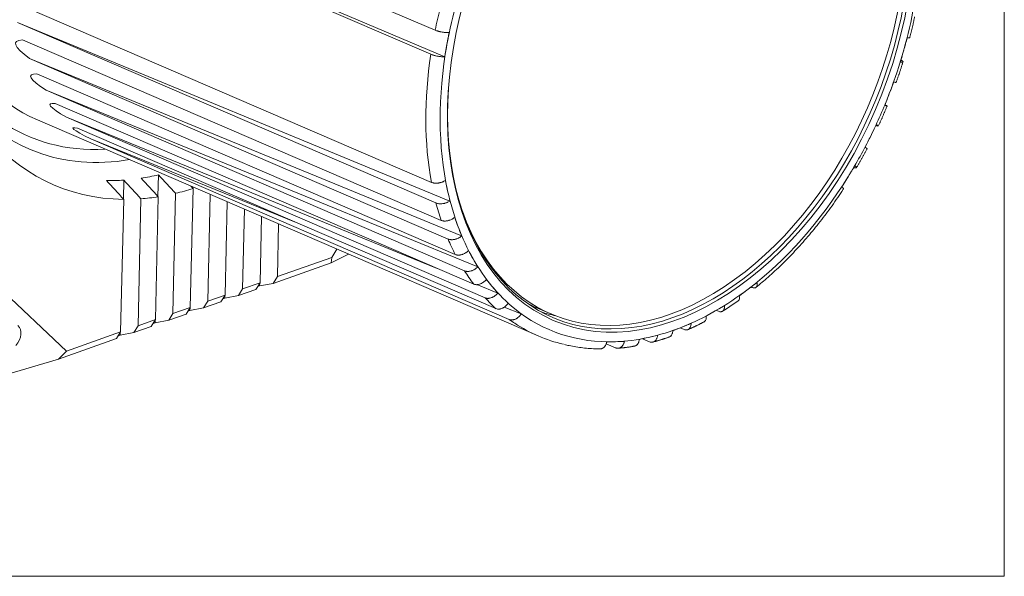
# Model space of a CAD drawing. Header units: millimetres. Extents: x 4 to 836, y 5 to 589.
# Tile 6 of 95: x 212 to 290, y 92 to 136. Entities that reach past the tile are written whole.
import ezdxf

# ---------------------------------------------------------------- set-up
doc = ezdxf.new("R2010")
doc.units = ezdxf.units.MM
doc.layers.add('1', color=7, linetype='Continuous', true_color=0xffffff)

msp = doc.modelspace()

# ---------------------------------------------------------------- linework, layer by layer
at = {"layer": '1', "color": 251, "linetype": 'Continuous', "lineweight": 18}
for p in [(289.738, 218.055), (165.122, 91.741)]:
    msp.add_line(p, (289.738, 91.741), dxfattribs=at)
at = {"layer": '1', "color": 27, "linetype": 'Continuous', "lineweight": 18}
for p, q in [((211.664, 149.162), (244.748, 134.898)), ((245.507, 132.8), (211.321, 147.256)), ((211.321, 147.256), (244.406, 132.992)), ((211.369, 137.135), (244.453, 122.871)), ((245.912, 121.395), (211.728, 135.507)), ((211.728, 135.507), (244.813, 121.243)), ((212.132, 134.132), (245.216, 119.868)), ((246.842, 118.632), (212.683, 132.659)), ((212.683, 132.659), (245.768, 118.394)), ((213.252, 131.434), (246.337, 117.169)), ((248.109, 116.192), (213.985, 130.144)), ((213.985, 130.144), (247.069, 115.88)), ((214.708, 129.093), (247.793, 114.828)), ((213.3, 127.804), (252.898, 110.732)), ((244.9, 116.076), (215.608, 128.012)), ((215.608, 128.012), (248.692, 113.747)), ((216.472, 127.155), (249.556, 112.89)), ((233.762, 119.7), (217.521, 126.303)), ((217.521, 126.303), (250.606, 112.038)), ((249.688, 114.125), (248.043, 114.795)), ((269.713, 114.604), (269.787, 114.572)), ((251.548, 112.469), (250.204, 113.015)), ((266.976, 112.757), (267.143, 112.685)), ((264.118, 111.377), (264.429, 111.243)), ((258.265, 110.114), (259.005, 109.795)), ((261.144, 110.512), (261.698, 110.273))]:
    msp.add_line(p, q, dxfattribs=at)
at = {"layer": '1', "color": 9, "linetype": 'Continuous', "lineweight": 18}
for p, q in [((220.134, 123.046), (220.1, 121.554)), ((222.875, 123.46), (222.836, 121.76)), ((225.608, 122.383), (225.393, 112.994)), ((225.586, 122.507), (225.583, 122.409)), ((220.124, 121.527), (219.885, 111.052)), ((221.262, 111.538), (221.491, 121.573)), ((222.861, 121.734), (222.639, 112.023)), ((224.016, 112.508), (224.233, 122.004)), ((226.77, 113.479), (226.963, 121.913)), ((228.316, 121.33), (228.147, 113.965)), ((229.525, 114.45), (229.668, 120.747)), ((231.021, 120.164), (230.902, 114.935)), ((232.279, 115.421), (232.374, 119.581)), ((236.986, 117.592), (236.567, 116.932)), ((232.279, 115.421), (236.567, 116.932)), ((236.528, 116.506), (237.896, 117.199)), ((236.567, 116.932), (236.528, 116.506)), ((208.611, 116.138), (215.597, 109.541)), ((236.528, 116.506), (231.945, 114.891)), ((231.945, 114.891), (232.279, 115.421)), ((229.191, 113.92), (229.525, 114.45)), ((229.525, 114.45), (230.902, 114.935)), ((230.902, 114.935), (230.568, 114.405)), ((230.871, 114.687), (230.71, 114.631)), ((230.876, 114.894), (230.871, 114.687)), ((230.871, 114.687), (231.945, 114.891)), ((226.77, 113.479), (228.147, 113.965)), ((228.147, 113.965), (227.814, 113.435)), ((228.117, 113.717), (227.956, 113.66)), ((228.122, 113.924), (228.117, 113.717)), ((228.117, 113.717), (229.191, 113.92)), ((230.568, 114.405), (229.191, 113.92)), ((224.016, 112.508), (225.393, 112.994)), ((225.393, 112.994), (225.06, 112.464)), ((225.367, 112.953), (225.363, 112.746)), ((225.363, 112.746), (226.437, 112.949)), ((226.437, 112.949), (226.77, 113.479)), ((227.814, 113.435), (226.437, 112.949)), ((223.683, 111.979), (224.016, 112.508)), ((225.06, 112.464), (223.683, 111.979)), ((225.363, 112.746), (225.202, 112.689)), ((220.929, 111.008), (221.262, 111.538)), ((222.306, 111.493), (220.929, 111.008)), ((221.262, 111.538), (222.639, 112.023)), ((222.639, 112.023), (222.306, 111.493)), ((222.609, 111.775), (222.447, 111.718)), ((222.613, 111.982), (222.609, 111.775)), ((222.609, 111.775), (223.683, 111.979)), ((215.597, 109.541), (219.885, 111.052)), ((219.885, 111.052), (219.552, 110.522)), ((219.854, 110.805), (219.693, 110.748)), ((219.859, 111.011), (219.854, 110.805)), ((219.854, 110.805), (220.929, 111.008)), ((219.552, 110.522), (214.969, 108.907)), ((214.969, 108.907), (215.597, 109.541)), ((214.969, 108.907), (210.791, 107.658))]:
    msp.add_line(p, q, dxfattribs=at)
at = {"layer": '1', "color": 252, "linetype": 'Continuous', "lineweight": 18}
msp.add_line((252.519, 113.073), (253.896, 112.479), dxfattribs=at)
at = {"layer": '1', "color": 27, "linetype": 'Continuous', "lineweight": 18}
msp.add_ellipse((264.138, 135.288), major_axis=(-10.056, -23.324), ratio=0.66151, dxfattribs=at)
for centre, major_axis, ratio, start_param, end_param in [((264.001, 135.347), (9.977, 23.141), 0.66151, 2.061343, 6.283185), ((223.99, 152.598), (10.69, 24.794), 0.66151, 2.569594, 3.141658), ((1391.811, -350.911), (1180.222, -484.833), 0.012204, 3.115866, 3.189957), ((1391.811, -350.911), (1179.034, -482.209), 0.009714, 3.116908, 3.190999), ((1391.811, -350.911), (1177.519, -479.943), 0.007026, 3.117725, 3.191816), ((1391.811, -350.911), (1175.705, -478.081), 0.004188, 3.118297, 3.192388), ((262.21, 136.119), (-9.977, -23.141), 0.66151, 0.058578, 0.128478), ((263.587, 135.525), (-10.69, -24.794), 0.66151, 6.165499, 6.400739)]:
    msp.add_ellipse(centre, major_axis=major_axis, ratio=ratio, start_param=start_param, end_param=end_param, dxfattribs=at)
at = {"layer": '1', "color": 252, "linetype": 'Continuous', "lineweight": 18}
for centre, start_param, end_param in [((263.794, 135.436), 2.518903, 5.435577), ((262.417, 136.03), 3.116788, 3.141528)]:
    msp.add_ellipse(centre, major_axis=(9.898, 22.957), ratio=0.66151, start_param=start_param, end_param=end_param, dxfattribs=at)
at = {"layer": '1', "color": 27, "linetype": 'Continuous', "lineweight": 13}
for centre, major_axis, start_param, end_param in [((264.138, 135.288), (10.373, 24.059), 1.770386, 1.910012), ((263.587, 135.525), (-10.69, -24.794), 4.949024, 5.014559), ((264.138, 135.288), (10.373, 24.059), 4.911979, 5.051605), ((264.138, 135.288), (10.373, 24.059), 1.910012, 2.398705), ((264.138, 135.288), (10.373, 24.059), 4.772352, 4.911979), ((263.587, 135.525), (-10.69, -24.794), 5.088651, 5.503252), ((264.138, 135.288), (10.373, 24.059), 4.632726, 4.772352), ((264.138, 135.288), (10.373, 24.059), 4.4931, 4.632726), ((264.138, 135.288), (10.373, 24.059), 4.004407, 4.4931), ((264.138, 135.288), (10.373, 24.059), 2.398705, 2.538331), ((263.587, 135.525), (-10.69, -24.794), 5.577343, 5.642878), ((264.138, 135.288), (10.373, 24.059), 2.538331, 2.677957), ((263.587, 135.525), (-10.69, -24.794), 5.716969, 5.782504), ((264.138, 135.288), (10.373, 24.059), 2.677957, 2.817584), ((263.587, 135.525), (-10.69, -24.794), 5.856595, 5.922131), ((264.138, 135.288), (10.373, 24.059), 2.817584, 2.95721), ((264.138, 135.288), (10.373, 24.059), 3.864781, 4.004407), ((263.587, 135.525), (-10.69, -24.794), 5.996222, 6.061757), ((264.138, 135.288), (10.373, 24.059), 2.95721, 3.445902), ((262.072, 136.179), (9.898, 22.957), 3.141855, 3.152654), ((264.138, 135.288), (10.373, 24.059), 3.725155, 3.864781), ((263.587, 135.525), (-10.69, -24.794), 6.135848, 6.165499), ((264.138, 135.288), (10.373, 24.059), 3.585528, 3.725155), ((264.138, 135.288), (10.373, 24.059), 3.445902, 3.585528)]:
    msp.add_ellipse(centre, major_axis=major_axis, ratio=0.66151, start_param=start_param, end_param=end_param, dxfattribs=at)
at = {"layer": '1', "color": 9, "linetype": 'Continuous', "lineweight": 13}
for centre, major_axis, start_param, end_param in [((223.852, 152.657), (11.27, 26.14), 2.560269, 3.46397), ((224.25, 152.486), (-11.629, -26.972), 5.945219, 6.687892)]:
    msp.add_ellipse(centre, major_axis=major_axis, ratio=0.66151, start_param=start_param, end_param=end_param, dxfattribs=at)
at = {"layer": '1', "color": 9, "linetype": 'Continuous', "lineweight": 18}
for centre, major_axis, ratio, start_param, end_param in [((226.951, 151.321), (-12.353, -28.652), 0.66151, 5.939073, 6.554267), ((225.574, 151.915), (11.984, 27.796), 0.66151, 3.403885, 3.468746), ((225.574, 151.915), (11.984, 27.796), 0.66151, 3.532671, 3.595953), ((226.951, 151.321), (-12.353, -28.652), 0.66151, 0.457187, 0.518204), ((226.951, 151.321), (-12.353, -28.652), 0.66151, 0.333879, 0.395826), ((209.905, 110.24), (1.995, 1.136), 0.57919, 5.341107, 6.458306)]:
    msp.add_ellipse(centre, major_axis=major_axis, ratio=ratio, start_param=start_param, end_param=end_param, dxfattribs=at)
at = {"layer": '1', "color": 27, "linetype": 'Continuous', "lineweight": 18}
for points, degree in [([(282.266, 134.308), (282.489, 135.135), (282.646, 135.963)], 2), ([(245.849, 134.706), (245.793, 134.388), (245.735, 134.071), (245.678, 133.753)], 3), ([(281.794, 133.332), (281.884, 133.65), (281.973, 133.967), (282.062, 134.284)], 3), ([(245.678, 133.753), (245.621, 133.435), (245.564, 133.118), (245.507, 132.8)], 3), ([(281.527, 132.38), (281.616, 132.698), (281.705, 133.015), (281.794, 133.332)], 3), ([(281.186, 130.767), (281.489, 131.579), (281.729, 132.403)], 2), ([(280.647, 129.88), (280.766, 130.191), (280.886, 130.502), (281.005, 130.812)], 3), ([(280.288, 128.948), (280.408, 129.258), (280.527, 129.569), (280.647, 129.88)], 3), ([(279.773, 127.318), (280.15, 128.098), (280.468, 128.903)], 2), ([(279.178, 126.533), (279.325, 126.831), (279.473, 127.129), (279.621, 127.428)], 3), ([(278.735, 125.639), (278.882, 125.937), (279.03, 126.235), (279.178, 126.533)], 3), ([(278.053, 124.024), (278.496, 124.759), (278.887, 125.529)], 2), ([(277.416, 123.356), (277.589, 123.636), (277.762, 123.916), (277.934, 124.196)], 3), ([(245.553, 123.024), (245.613, 122.752), (245.673, 122.481), (245.733, 122.209)], 3), ([(276.897, 122.517), (277.07, 122.797), (277.243, 123.077), (277.416, 123.356)], 3), ([(245.733, 122.209), (245.793, 121.938), (245.853, 121.667), (245.912, 121.395)], 3), ([(246.291, 120.105), (246.383, 119.859), (246.475, 119.614), (246.567, 119.368)], 3), ([(247.743, 116.837), (247.865, 116.622), (247.987, 116.407), (248.109, 116.192)], 3), ([(249.238, 114.665), (249.388, 114.485), (249.538, 114.305), (249.688, 114.125)], 3), ([(268.787, 113.902), (269.019, 114.078), (269.251, 114.254), (269.483, 114.429)], 3), ([(269.483, 114.429), (269.715, 114.605), (269.947, 114.781), (270.179, 114.957)], 3), ([(250.498, 113.321), (250.673, 113.178), (250.848, 113.037), (251.023, 112.895)], 3), ([(251.023, 112.895), (251.198, 112.753), (251.373, 112.611), (251.548, 112.469)], 3), ([(266.894, 112.71), (267.133, 112.847), (267.372, 112.984), (267.611, 113.121)], 3), ([(267.464, 112.689), (268.096, 113.064), (268.709, 113.518)], 2), ([(266.176, 112.298), (266.416, 112.435), (266.655, 112.573), (266.894, 112.71)], 3), ([(263.526, 111.142), (263.768, 111.238), (264.01, 111.334), (264.251, 111.429)], 3), ([(264.731, 111.237), (265.377, 111.505), (266.013, 111.858)], 2), ([(261.606, 110.614), (261.846, 110.666), (262.085, 110.719), (262.325, 110.772)], 3), ([(261.964, 110.253), (262.611, 110.409), (263.258, 110.654)], 2), ([(258.312, 110.253), (258.545, 110.261), (258.778, 110.27), (259.011, 110.278)], 3), ([(259.211, 109.765), (259.848, 109.802), (260.494, 109.932)], 2)]:
    msp.add_open_spline(points, degree=degree, dxfattribs=at)
for points, knots in [([(245.849, 134.706), (245.812, 134.704), (245.772, 134.702), (245.707, 134.703), (245.685, 134.704), (245.64, 134.705), (245.616, 134.707), (245.545, 134.712), (245.496, 134.716), (245.421, 134.726), (245.396, 134.729), (245.345, 134.737), (245.319, 134.741), (245.243, 134.754), (245.193, 134.764), (245.118, 134.781), (245.093, 134.787), (245.045, 134.799), (244.998, 134.811), (244.952, 134.825), (244.908, 134.839), (244.886, 134.846), (244.823, 134.868), (244.784, 134.883), (244.748, 134.898)], [0, 0, 0, 0, 0.125, 0.125, 0.1875, 0.1875, 0.25, 0.25, 0.375, 0.375, 0.4375, 0.4375, 0.5, 0.5, 0.625, 0.625, 0.6875, 0.6875, 0.75, 0.8125, 0.8125, 0.875, 0.875, 1, 1, 1, 1]), ([(282.062, 134.284), (282.096, 134.281), (282.126, 134.279), (282.165, 134.278), (282.177, 134.278), (282.2, 134.279), (282.21, 134.28), (282.236, 134.284), (282.249, 134.288), (282.262, 134.296), (282.265, 134.3), (282.268, 134.304), (282.268, 134.305), (282.269, 134.307)], [0, 0, 0, 0, 0.272675, 0.272675, 0.409012, 0.409012, 0.545349, 0.545349, 0.818024, 0.818024, 0.954361, 0.954361, 1, 1, 1, 1]), ([(245.507, 132.8), (245.469, 132.797), (245.429, 132.796), (245.365, 132.797), (245.343, 132.797), (245.297, 132.799), (245.274, 132.8), (245.202, 132.805), (245.153, 132.81), (245.078, 132.82), (245.053, 132.823), (245.002, 132.831), (244.977, 132.835), (244.901, 132.848), (244.85, 132.858), (244.776, 132.875), (244.751, 132.881), (244.703, 132.893), (244.655, 132.905), (244.61, 132.919), (244.565, 132.932), (244.544, 132.939), (244.48, 132.961), (244.441, 132.976), (244.406, 132.992)], [0, 0, 0, 0, 0.125, 0.125, 0.1875, 0.1875, 0.25, 0.25, 0.375, 0.375, 0.4375, 0.4375, 0.5, 0.5, 0.625, 0.625, 0.6875, 0.6875, 0.75, 0.8125, 0.8125, 0.875, 0.875, 1, 1, 1, 1]), ([(281.527, 132.38), (281.561, 132.377), (281.591, 132.375), (281.63, 132.374), (281.642, 132.374), (281.664, 132.375), (281.674, 132.376), (281.701, 132.38), (281.714, 132.384), (281.727, 132.392), (281.73, 132.396), (281.734, 132.403), (281.734, 132.406), (281.733, 132.419), (281.727, 132.428), (281.711, 132.444), (281.704, 132.45), (281.689, 132.462), (281.672, 132.474), (281.65, 132.487), (281.626, 132.5), (281.613, 132.507), (281.59, 132.519), (281.581, 132.524), (281.571, 132.528)], [0, 0, 0, 0, 0.136759, 0.136759, 0.205139, 0.205139, 0.273518, 0.273518, 0.410277, 0.410277, 0.478657, 0.478657, 0.547037, 0.547037, 0.683796, 0.683796, 0.752175, 0.752175, 0.820555, 0.888934, 0.888934, 0.957314, 0.957314, 1, 1, 1, 1]), ([(281.005, 130.812), (281.037, 130.802), (281.065, 130.793), (281.101, 130.783), (281.112, 130.78), (281.132, 130.774), (281.141, 130.772), (281.165, 130.766), (281.176, 130.765), (281.186, 130.764), (281.188, 130.765), (281.189, 130.766), (281.189, 130.766), (281.189, 130.766)], [0, 0, 0, 0, 0.277181, 0.277181, 0.415772, 0.415772, 0.554362, 0.554362, 0.831543, 0.831543, 0.970134, 0.970134, 1, 1, 1, 1]), ([(280.288, 128.948), (280.32, 128.937), (280.347, 128.929), (280.383, 128.918), (280.394, 128.915), (280.414, 128.91), (280.424, 128.907), (280.447, 128.902), (280.458, 128.9), (280.468, 128.9), (280.47, 128.9), (280.472, 128.902), (280.472, 128.903), (280.468, 128.908), (280.461, 128.914), (280.443, 128.924), (280.436, 128.928), (280.42, 128.937), (280.401, 128.946), (280.379, 128.957), (280.354, 128.968), (280.341, 128.975), (280.32, 128.984), (280.313, 128.987), (280.306, 128.99)], [0, 0, 0, 0, 0.138447, 0.138447, 0.20767, 0.20767, 0.276893, 0.276893, 0.41534, 0.41534, 0.484563, 0.484563, 0.553787, 0.553787, 0.692233, 0.692233, 0.761456, 0.761456, 0.83068, 0.899903, 0.899903, 0.969126, 0.969126, 1, 1, 1, 1]), ([(279.736, 127.32), (279.732, 127.321), (279.727, 127.323), (279.713, 127.327), (279.693, 127.334), (279.67, 127.342), (279.645, 127.352), (279.631, 127.357), (279.609, 127.366), (279.602, 127.369), (279.595, 127.372)], [0, 0, 0, 0, 0.139231, 0.139231, 0.38808, 0.636929, 0.636929, 0.885778, 0.885778, 1, 1, 1, 1]), ([(279.621, 127.428), (279.65, 127.411), (279.675, 127.395), (279.706, 127.375), (279.716, 127.369), (279.733, 127.357), (279.741, 127.352), (279.76, 127.337), (279.769, 127.33), (279.775, 127.321), (279.776, 127.319), (279.776, 127.317), (279.776, 127.317), (279.776, 127.317)], [0, 0, 0, 0, 0.277932, 0.277932, 0.416898, 0.416898, 0.555864, 0.555864, 0.833797, 0.833797, 0.972763, 0.972763, 1, 1, 1, 1]), ([(278.735, 125.639), (278.764, 125.622), (278.789, 125.606), (278.82, 125.586), (278.83, 125.58), (278.847, 125.568), (278.855, 125.563), (278.874, 125.548), (278.883, 125.541), (278.889, 125.532), (278.89, 125.53), (278.89, 125.528), (278.89, 125.528), (278.89, 125.527)], [0, 0, 0, 0, 0.277075, 0.277075, 0.415613, 0.415613, 0.554151, 0.554151, 0.831226, 0.831226, 0.969764, 0.969764, 1, 1, 1, 1]), ([(277.934, 124.196), (277.96, 124.173), (277.981, 124.151), (278.008, 124.122), (278.016, 124.113), (278.03, 124.095), (278.036, 124.086), (278.051, 124.063), (278.056, 124.05), (278.059, 124.034), (278.058, 124.03), (278.055, 124.021), (278.053, 124.018), (278.042, 124.01), (278.031, 124.007), (278.008, 124.007), (277.999, 124.007), (277.98, 124.01), (277.959, 124.014), (277.934, 124.021), (277.908, 124.029), (277.894, 124.033), (277.868, 124.042), (277.858, 124.046), (277.848, 124.05)], [0, 0, 0, 0, 0.136377, 0.136377, 0.204565, 0.204565, 0.272754, 0.272754, 0.40913, 0.40913, 0.477319, 0.477319, 0.545507, 0.545507, 0.681884, 0.681884, 0.750072, 0.750072, 0.818261, 0.886449, 0.886449, 0.954638, 0.954638, 1, 1, 1, 1]), ([(245.553, 123.024), (245.516, 122.998), (245.476, 122.974), (245.411, 122.942), (245.389, 122.931), (245.344, 122.911), (245.32, 122.902), (245.249, 122.876), (245.201, 122.861), (245.126, 122.842), (245.1, 122.836), (245.049, 122.826), (245.024, 122.822), (244.948, 122.812), (244.898, 122.807), (244.823, 122.805), (244.799, 122.805), (244.75, 122.807), (244.703, 122.81), (244.658, 122.816), (244.613, 122.823), (244.592, 122.827), (244.528, 122.843), (244.489, 122.855), (244.453, 122.871)], [0, 0, 0, 0, 0.125, 0.125, 0.1875, 0.1875, 0.25, 0.25, 0.375, 0.375, 0.4375, 0.4375, 0.5, 0.5, 0.625, 0.625, 0.6875, 0.6875, 0.75, 0.8125, 0.8125, 0.875, 0.875, 1, 1, 1, 1]), ([(270.111, 114.58), (270.432, 114.837), (271.118, 115.413), (272.148, 116.37), (273.197, 117.439), (274.212, 118.574), (275.19, 119.767), (276.122, 121.02), (276.727, 121.885), (277.014, 122.337), (277.017, 122.342)], [0, 0, 0, 0, 0.125166, 0.270741, 0.416304, 0.561847, 0.707366, 0.852861, 0.998332, 1, 1, 1, 1]), ([(276.897, 122.517), (276.923, 122.494), (276.944, 122.473), (276.971, 122.443), (276.979, 122.434), (276.993, 122.416), (276.999, 122.408), (277.014, 122.385), (277.019, 122.372), (277.021, 122.356), (277.021, 122.351), (277.019, 122.345), (277.018, 122.344), (277.017, 122.342)], [0, 0, 0, 0, 0.270471, 0.270471, 0.405707, 0.405707, 0.540943, 0.540943, 0.811414, 0.811414, 0.94665, 0.94665, 1, 1, 1, 1]), ([(245.912, 121.395), (245.875, 121.37), (245.835, 121.346), (245.771, 121.314), (245.749, 121.303), (245.703, 121.283), (245.68, 121.274), (245.608, 121.248), (245.56, 121.233), (245.485, 121.214), (245.46, 121.208), (245.409, 121.198), (245.383, 121.194), (245.307, 121.184), (245.257, 121.179), (245.183, 121.177), (245.158, 121.177), (245.11, 121.179), (245.062, 121.182), (245.017, 121.188), (244.972, 121.195), (244.951, 121.199), (244.887, 121.215), (244.848, 121.227), (244.813, 121.243)], [0, 0, 0, 0, 0.125, 0.125, 0.1875, 0.1875, 0.25, 0.25, 0.375, 0.375, 0.4375, 0.4375, 0.5, 0.5, 0.625, 0.625, 0.6875, 0.6875, 0.75, 0.8125, 0.8125, 0.875, 0.875, 1, 1, 1, 1]), ([(246.291, 120.105), (246.255, 120.074), (246.217, 120.045), (246.155, 120.004), (246.134, 119.991), (246.09, 119.966), (246.067, 119.954), (245.998, 119.92), (245.951, 119.9), (245.878, 119.874), (245.854, 119.866), (245.804, 119.852), (245.779, 119.846), (245.705, 119.829), (245.656, 119.822), (245.583, 119.815), (245.558, 119.814), (245.511, 119.813), (245.464, 119.813), (245.419, 119.817), (245.375, 119.823), (245.354, 119.827), (245.291, 119.84), (245.252, 119.852), (245.216, 119.868)], [0, 0, 0, 0, 0.125, 0.125, 0.1875, 0.1875, 0.25, 0.25, 0.375, 0.375, 0.4375, 0.4375, 0.5, 0.5, 0.625, 0.625, 0.6875, 0.6875, 0.75, 0.8125, 0.8125, 0.875, 0.875, 1, 1, 1, 1]), ([(246.842, 118.632), (246.807, 118.601), (246.768, 118.571), (246.706, 118.531), (246.685, 118.518), (246.641, 118.492), (246.618, 118.48), (246.549, 118.446), (246.502, 118.426), (246.429, 118.401), (246.405, 118.393), (246.355, 118.379), (246.33, 118.372), (246.256, 118.356), (246.207, 118.348), (246.134, 118.342), (246.109, 118.34), (246.062, 118.339), (246.015, 118.34), (245.97, 118.344), (245.927, 118.35), (245.905, 118.353), (245.842, 118.367), (245.803, 118.379), (245.768, 118.394)], [0, 0, 0, 0, 0.125, 0.125, 0.1875, 0.1875, 0.25, 0.25, 0.375, 0.375, 0.4375, 0.4375, 0.5, 0.5, 0.625, 0.625, 0.6875, 0.6875, 0.75, 0.8125, 0.8125, 0.875, 0.875, 1, 1, 1, 1]), ([(247.376, 117.482), (247.343, 117.446), (247.307, 117.412), (247.248, 117.364), (247.228, 117.348), (247.187, 117.318), (247.165, 117.304), (247.099, 117.263), (247.054, 117.239), (246.984, 117.207), (246.96, 117.197), (246.912, 117.179), (246.888, 117.171), (246.817, 117.15), (246.769, 117.139), (246.698, 117.128), (246.674, 117.125), (246.627, 117.122), (246.582, 117.12), (246.538, 117.123), (246.495, 117.127), (246.473, 117.13), (246.411, 117.142), (246.373, 117.154), (246.337, 117.169)], [0, 0, 0, 0, 0.125, 0.125, 0.1875, 0.1875, 0.25, 0.25, 0.375, 0.375, 0.4375, 0.4375, 0.5, 0.5, 0.625, 0.625, 0.6875, 0.6875, 0.75, 0.8125, 0.8125, 0.875, 0.875, 1, 1, 1, 1]), ([(248.109, 116.192), (248.076, 116.156), (248.039, 116.122), (247.981, 116.074), (247.961, 116.059), (247.919, 116.029), (247.897, 116.014), (247.832, 115.973), (247.786, 115.949), (247.717, 115.917), (247.693, 115.908), (247.645, 115.889), (247.621, 115.881), (247.549, 115.86), (247.502, 115.849), (247.43, 115.838), (247.406, 115.835), (247.36, 115.832), (247.314, 115.831), (247.27, 115.833), (247.227, 115.837), (247.206, 115.84), (247.144, 115.852), (247.105, 115.864), (247.069, 115.88)], [0, 0, 0, 0, 0.125, 0.125, 0.1875, 0.1875, 0.25, 0.25, 0.375, 0.375, 0.4375, 0.4375, 0.5, 0.5, 0.625, 0.625, 0.6875, 0.6875, 0.75, 0.8125, 0.8125, 0.875, 0.875, 1, 1, 1, 1]), ([(248.788, 115.206), (248.758, 115.165), (248.724, 115.127), (248.67, 115.073), (248.651, 115.055), (248.612, 115.021), (248.592, 115.005), (248.531, 114.958), (248.488, 114.93), (248.422, 114.893), (248.399, 114.882), (248.353, 114.86), (248.331, 114.85), (248.262, 114.824), (248.216, 114.811), (248.147, 114.797), (248.124, 114.793), (248.079, 114.787), (248.035, 114.784), (247.992, 114.785), (247.949, 114.788), (247.928, 114.791), (247.867, 114.802), (247.829, 114.813), (247.793, 114.828)], [0, 0, 0, 0, 0.125, 0.125, 0.1875, 0.1875, 0.25, 0.25, 0.375, 0.375, 0.4375, 0.4375, 0.5, 0.5, 0.625, 0.625, 0.6875, 0.6875, 0.75, 0.8125, 0.8125, 0.875, 0.875, 1, 1, 1, 1]), ([(270.179, 114.957), (270.189, 114.916), (270.195, 114.877), (270.199, 114.822), (270.199, 114.804), (270.198, 114.77), (270.197, 114.753), (270.19, 114.706), (270.182, 114.677), (270.165, 114.64), (270.158, 114.628), (270.143, 114.606), (270.135, 114.596), (270.108, 114.57), (270.087, 114.556), (270.051, 114.541), (270.038, 114.537), (270.012, 114.532), (269.984, 114.528), (269.954, 114.529), (269.923, 114.532), (269.907, 114.535), (269.858, 114.545), (269.823, 114.557), (269.787, 114.572)], [0, 0, 0, 0, 0.125, 0.125, 0.1875, 0.1875, 0.25, 0.25, 0.375, 0.375, 0.4375, 0.4375, 0.5, 0.5, 0.625, 0.625, 0.6875, 0.6875, 0.75, 0.8125, 0.8125, 0.875, 0.875, 1, 1, 1, 1]), ([(249.688, 114.125), (249.657, 114.084), (249.624, 114.046), (249.57, 113.992), (249.551, 113.974), (249.512, 113.94), (249.492, 113.924), (249.43, 113.877), (249.387, 113.849), (249.321, 113.812), (249.299, 113.8), (249.253, 113.779), (249.23, 113.769), (249.162, 113.743), (249.116, 113.73), (249.047, 113.715), (249.024, 113.712), (248.979, 113.706), (248.934, 113.703), (248.891, 113.704), (248.849, 113.707), (248.828, 113.709), (248.767, 113.72), (248.728, 113.732), (248.692, 113.747)], [0, 0, 0, 0, 0.125, 0.125, 0.1875, 0.1875, 0.25, 0.25, 0.375, 0.375, 0.4375, 0.4375, 0.5, 0.5, 0.625, 0.625, 0.6875, 0.6875, 0.75, 0.8125, 0.8125, 0.875, 0.875, 1, 1, 1, 1]), ([(268.787, 113.902), (268.797, 113.861), (268.803, 113.822), (268.807, 113.767), (268.807, 113.75), (268.807, 113.715), (268.805, 113.698), (268.798, 113.651), (268.79, 113.623), (268.773, 113.585), (268.767, 113.573), (268.752, 113.552), (268.743, 113.542), (268.727, 113.526), (268.72, 113.52), (268.712, 113.514)], [0, 0, 0, 0, 0.227797, 0.227797, 0.341695, 0.341695, 0.455594, 0.455594, 0.683391, 0.683391, 0.797289, 0.797289, 0.911188, 0.911188, 1, 1, 1, 1]), ([(250.498, 113.321), (250.472, 113.276), (250.442, 113.235), (250.393, 113.175), (250.376, 113.156), (250.34, 113.119), (250.321, 113.101), (250.265, 113.049), (250.225, 113.018), (250.163, 112.977), (250.142, 112.964), (250.099, 112.94), (250.077, 112.929), (250.012, 112.899), (249.969, 112.883), (249.903, 112.866), (249.881, 112.862), (249.837, 112.855), (249.794, 112.85), (249.752, 112.85), (249.711, 112.852), (249.691, 112.854), (249.63, 112.864), (249.592, 112.875), (249.556, 112.89)], [0, 0, 0, 0, 0.125, 0.125, 0.1875, 0.1875, 0.25, 0.25, 0.375, 0.375, 0.4375, 0.4375, 0.5, 0.5, 0.625, 0.625, 0.6875, 0.6875, 0.75, 0.8125, 0.8125, 0.875, 0.875, 1, 1, 1, 1]), ([(267.611, 113.121), (267.616, 113.077), (267.617, 113.035), (267.613, 112.975), (267.611, 112.955), (267.606, 112.918), (267.602, 112.899), (267.588, 112.847), (267.576, 112.816), (267.552, 112.774), (267.544, 112.761), (267.525, 112.737), (267.515, 112.726), (267.482, 112.696), (267.458, 112.68), (267.418, 112.662), (267.404, 112.657), (267.375, 112.65), (267.345, 112.645), (267.314, 112.645), (267.281, 112.647), (267.265, 112.649), (267.213, 112.659), (267.179, 112.67), (267.143, 112.685)], [0, 0, 0, 0, 0.125, 0.125, 0.1875, 0.1875, 0.25, 0.25, 0.375, 0.375, 0.4375, 0.4375, 0.5, 0.5, 0.625, 0.625, 0.6875, 0.6875, 0.75, 0.8125, 0.8125, 0.875, 0.875, 1, 1, 1, 1]), ([(251.548, 112.469), (251.521, 112.425), (251.491, 112.383), (251.442, 112.324), (251.425, 112.304), (251.389, 112.267), (251.371, 112.249), (251.314, 112.197), (251.274, 112.167), (251.212, 112.125), (251.191, 112.112), (251.148, 112.088), (251.127, 112.077), (251.062, 112.047), (251.018, 112.032), (250.952, 112.015), (250.93, 112.01), (250.886, 112.003), (250.843, 111.998), (250.801, 111.998), (250.76, 112), (250.74, 112.002), (250.679, 112.012), (250.641, 112.023), (250.606, 112.038)], [0, 0, 0, 0, 0.125, 0.125, 0.1875, 0.1875, 0.25, 0.25, 0.375, 0.375, 0.4375, 0.4375, 0.5, 0.5, 0.625, 0.625, 0.6875, 0.6875, 0.75, 0.8125, 0.8125, 0.875, 0.875, 1, 1, 1, 1]), ([(266.176, 112.298), (266.181, 112.254), (266.182, 112.212), (266.179, 112.152), (266.177, 112.133), (266.171, 112.095), (266.167, 112.077), (266.153, 112.025), (266.141, 111.993), (266.117, 111.951), (266.109, 111.938), (266.09, 111.914), (266.08, 111.903), (266.052, 111.878), (266.034, 111.865), (266.015, 111.854)], [0, 0, 0, 0, 0.209792, 0.209792, 0.314688, 0.314688, 0.419584, 0.419584, 0.629376, 0.629376, 0.734272, 0.734272, 0.839168, 0.839168, 1, 1, 1, 1]), ([(264.976, 111.717), (264.976, 111.67), (264.971, 111.625), (264.96, 111.562), (264.956, 111.541), (264.945, 111.501), (264.939, 111.482), (264.918, 111.426), (264.901, 111.393), (264.871, 111.348), (264.86, 111.334), (264.837, 111.307), (264.825, 111.295), (264.788, 111.263), (264.76, 111.245), (264.716, 111.226), (264.7, 111.22), (264.669, 111.212), (264.637, 111.206), (264.604, 111.205), (264.57, 111.206), (264.553, 111.208), (264.5, 111.217), (264.465, 111.227), (264.429, 111.243)], [0, 0, 0, 0, 0.125, 0.125, 0.1875, 0.1875, 0.25, 0.25, 0.375, 0.375, 0.4375, 0.4375, 0.5, 0.5, 0.625, 0.625, 0.6875, 0.6875, 0.75, 0.8125, 0.8125, 0.875, 0.875, 1, 1, 1, 1]), ([(262.325, 110.772), (262.319, 110.723), (262.31, 110.677), (262.291, 110.611), (262.284, 110.59), (262.268, 110.548), (262.259, 110.528), (262.231, 110.47), (262.21, 110.435), (262.174, 110.388), (262.161, 110.373), (262.134, 110.346), (262.12, 110.333), (262.077, 110.299), (262.046, 110.28), (261.997, 110.26), (261.981, 110.254), (261.947, 110.245), (261.913, 110.238), (261.878, 110.236), (261.842, 110.237), (261.824, 110.239), (261.77, 110.247), (261.734, 110.258), (261.698, 110.273)], [0, 0, 0, 0, 0.125, 0.125, 0.1875, 0.1875, 0.25, 0.25, 0.375, 0.375, 0.4375, 0.4375, 0.5, 0.5, 0.625, 0.625, 0.6875, 0.6875, 0.75, 0.8125, 0.8125, 0.875, 0.875, 1, 1, 1, 1]), ([(263.526, 111.142), (263.525, 111.095), (263.521, 111.051), (263.51, 110.987), (263.506, 110.966), (263.495, 110.926), (263.489, 110.907), (263.468, 110.851), (263.451, 110.818), (263.421, 110.773), (263.41, 110.759), (263.387, 110.733), (263.375, 110.721), (263.338, 110.688), (263.31, 110.67), (263.274, 110.654), (263.266, 110.651), (263.259, 110.649)], [0, 0, 0, 0, 0.190894, 0.190894, 0.286342, 0.286342, 0.381789, 0.381789, 0.572683, 0.572683, 0.66813, 0.66813, 0.763577, 0.763577, 0.954472, 0.954472, 1, 1, 1, 1]), ([(254.973, 110.059), (255.093, 110.026), (255.567, 109.907), (256.422, 109.787), (257.239, 109.711), (257.695, 109.713), (257.774, 109.715)], [0, 0, 0, 0, 0.133736, 0.525516, 0.917902, 1, 1, 1, 1]), ([(258.312, 110.253), (258.307, 110.228), (258.3, 110.204), (258.286, 110.157), (258.278, 110.134), (258.252, 110.067), (258.231, 110.025), (258.196, 109.966), (258.184, 109.947), (258.157, 109.912), (258.144, 109.895), (258.101, 109.847), (258.071, 109.819), (258.022, 109.784), (258.005, 109.773), (257.971, 109.754), (257.936, 109.738), (257.901, 109.726), (257.865, 109.717), (257.846, 109.713), (257.81, 109.709), (257.792, 109.708), (257.775, 109.708)], [0, 0, 0, 0, 0.077126, 0.077126, 0.154253, 0.154253, 0.308505, 0.308505, 0.385631, 0.385631, 0.462758, 0.462758, 0.61701, 0.61701, 0.694136, 0.694136, 0.771263, 0.848389, 0.848389, 0.925515, 0.925515, 1, 1, 1, 1]), ([(259.709, 110.303), (259.703, 110.279), (259.697, 110.255), (259.682, 110.208), (259.674, 110.184), (259.648, 110.117), (259.628, 110.075), (259.592, 110.017), (259.58, 109.998), (259.554, 109.962), (259.54, 109.945), (259.497, 109.898), (259.467, 109.87), (259.418, 109.835), (259.401, 109.824), (259.367, 109.805), (259.333, 109.789), (259.297, 109.777), (259.261, 109.767), (259.243, 109.764), (259.187, 109.757), (259.151, 109.758), (259.096, 109.766), (259.077, 109.77), (259.041, 109.781), (259.023, 109.787), (259.005, 109.795)], [0, 0, 0, 0, 0.0625, 0.0625, 0.125, 0.125, 0.25, 0.25, 0.3125, 0.3125, 0.375, 0.375, 0.5, 0.5, 0.5625, 0.5625, 0.625, 0.6875, 0.6875, 0.75, 0.75, 0.875, 0.875, 0.9375, 0.9375, 1, 1, 1, 1]), ([(260.887, 110.456), (260.882, 110.407), (260.872, 110.361), (260.854, 110.295), (260.847, 110.274), (260.831, 110.232), (260.822, 110.212), (260.794, 110.154), (260.773, 110.119), (260.736, 110.072), (260.724, 110.058), (260.697, 110.03), (260.683, 110.018), (260.64, 109.983), (260.609, 109.965), (260.56, 109.944), (260.543, 109.938), (260.516, 109.931), (260.506, 109.928), (260.495, 109.926)], [0, 0, 0, 0, 0.172221, 0.172221, 0.258331, 0.258331, 0.344442, 0.344442, 0.516662, 0.516662, 0.602773, 0.602773, 0.688883, 0.688883, 0.861104, 0.861104, 0.947214, 0.947214, 1, 1, 1, 1])]:
    msp.add_open_spline(points, degree=3, knots=knots, dxfattribs=at)
at = {"layer": '1', "color": 9, "linetype": 'Continuous', "lineweight": 18}
for points in [[(218.767, 123.014), (219.219, 122.518), (219.672, 122.023), (220.124, 121.527)], [(221.491, 121.573), (221.039, 122.064), (220.586, 122.555), (220.134, 123.046)], [(221.503, 123.196), (221.956, 122.709), (222.408, 122.221), (222.861, 121.734)], [(224.233, 122.004), (223.78, 122.49), (223.328, 122.975), (222.875, 123.46)], [(225.428, 122.575), (225.488, 122.511), (225.548, 122.447), (225.608, 122.383)]]:
    msp.add_open_spline(points, degree=3, dxfattribs=at)
at = {"layer": '1', "color": 27, "linetype": 'Continuous', "lineweight": 18, "extrusion": (1.5823e-10, 5.91722e-11, -1)}
msp.add_open_spline([(246.567, 119.368), (246.659, 119.123), (246.751, 118.877), (246.842, 118.632)], degree=3, dxfattribs=at)
at = {"layer": '1', "color": 27, "linetype": 'Continuous', "lineweight": 18, "extrusion": (-2.32826e-10, -1.32241e-10, -1)}
msp.add_open_spline([(247.376, 117.482), (247.499, 117.267), (247.621, 117.052), (247.743, 116.837)], degree=3, dxfattribs=at)
at = {"layer": '1', "color": 27, "linetype": 'Continuous', "lineweight": 18, "extrusion": (-1.80546e-10, -1.50234e-10, -1)}
msp.add_open_spline([(248.788, 115.206), (248.938, 115.026), (249.088, 114.845), (249.238, 114.665)], degree=3, dxfattribs=at)
at = {"layer": '1', "color": 27, "linetype": 'Continuous', "lineweight": 18, "extrusion": (6.68952e-11, -1.68612e-10, -1)}
msp.add_open_spline([(264.251, 111.429), (264.493, 111.525), (264.735, 111.621), (264.976, 111.717)], degree=3, dxfattribs=at)
at = {"layer": '1', "color": 27, "linetype": 'Continuous', "lineweight": 18, "extrusion": (-3.69224e-11, 1.68072e-10, -1)}
msp.add_open_spline([(260.887, 110.456), (261.127, 110.508), (261.367, 110.561), (261.606, 110.614)], degree=3, dxfattribs=at)
at = {"layer": '1', "color": 27, "linetype": 'Continuous', "lineweight": 18, "extrusion": (-3.69534e-12, 1.01785e-10, -1)}
msp.add_open_spline([(259.011, 110.278), (259.243, 110.287), (259.476, 110.295), (259.709, 110.303)], degree=3, dxfattribs=at)

doc.saveas('drawing.dxf')
